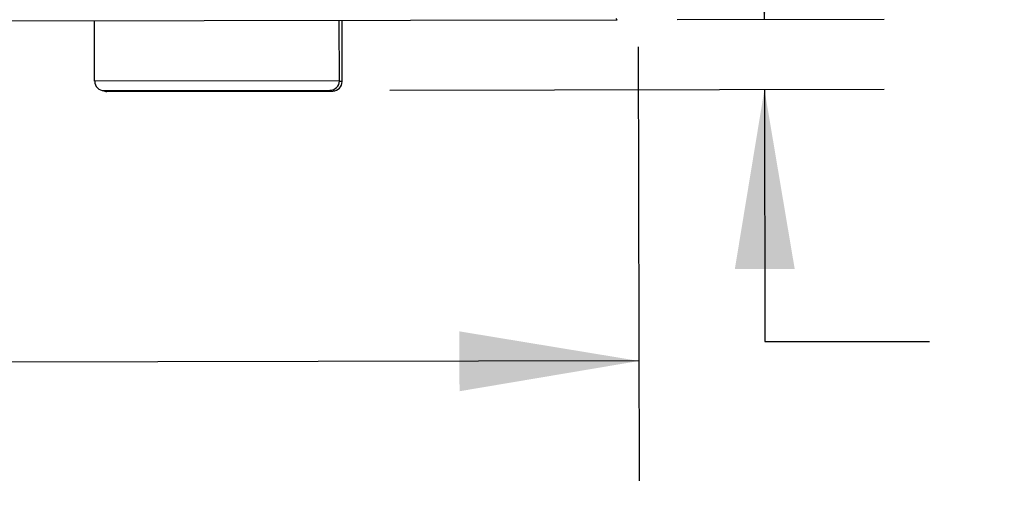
# Model space of a CAD drawing. Header units: inches. Extents: x 0 to 17, y 0 to 11.
# Tile 25 of 46: x 10 to 11, y 3.1 to 3.6. Entities that reach past the tile are written whole.
import ezdxf

# ---------------------------------------------------------------- set-up
doc = ezdxf.new("R2010")
doc.units = ezdxf.units.IN
doc.header["$LTSCALE"] = 0.935
doc.header["$MEASUREMENT"] = 0
doc.layers.get('0').update_dxf_attribs({"linetype": 'CONTINUOUS'})
doc.styles.get("Standard").update_dxf_attribs({"font": 'txt', "width": 0.8})
doc.dimstyles.new('DIMSTYLE_1', dxfattribs={"dimtxt": 0.15625, "dimasz": 0.1875, "dimexe": 0.125, "dimexo": 0.0625, "dimgap": 0.078125, "dimtad": 0, "dimtih": 1, "dimtoh": 1, "dimlfac": 2, "dimzin": 4, "dimdsep": 46, "dimtxsty": 'Standard', "dimblk": '_FILLED', "dimblk1": '_FILLED', "dimblk2": '_FILLED', "dimcen": 0.09, "dimazin": 1, "dimtfac": 1, "dimtofl": 0, "dimtmove": 0, "dimatfit": 3, "dimldrblk": '_FILLED', "dimfxl": 1, "dimtolj": 1, "dimtzin": 4, "dimarcsym": 0})

# ---------------------------------------------------------------- blocks, each defined once
blk = doc.blocks.new('_FILLED')
at = {"color": 0, "linetype": 'ByBlock'}
blk.add_solid([(0, 0), (-1, 0.1667), (-1, -0.1667)], dxfattribs=at)
blk = doc.blocks.new('*D2')
at = {"color": 2, "linetype": 'Continuous', "transparency": 16777216}
for p, q in [((10.6117, 3.5837), (10.6126, 3.1308)), ((6.39, 3.5613), (6.3908, 3.1229)), ((6.3906, 3.2479), (8.0484, 3.251)), ((10.6124, 3.2558), (8.9546, 3.2527))]:
    blk.add_line(p, q, dxfattribs=at)
at = {"color": 2, "linetype": 'Continuous', "transparency": 16777216, "xscale": 0.1875, "yscale": 0.1875, "zscale": 0.1875}
for p, rotation in [((10.6124, 3.2558), 0.106889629), ((6.3906, 3.2479), 180.106889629)]:
    blk.add_blockref('_FILLED', p, dxfattribs=dict(at, rotation=rotation))
at = {"color": 2, "linetype": 'Continuous', "transparency": 16777216, "insert": (8.5015, 3.3299), "char_height": 0.15625, "width": 1.125, "attachment_point": 2, "line_spacing_factor": 0.9}
blk.add_mtext('{\\ftxt;\\W0.0001;\\H0.0001;\\~}{\\ftxt;\\W4.8;\\H0.15625; }{\\ftxt;\\W0.0001;\\H0.0001;\\~}', dxfattribs=at)
blk = doc.blocks.new('*D3')
at = {"color": 2, "linetype": 'Continuous', "transparency": 16777216}
for p, q in [((10.7433, 3.6123), (10.7423, 4.1123)), ((10.6522, 3.6121), (10.8683, 3.6126)), ((10.3522, 3.5385), (10.8684, 3.5395)), ((10.7434, 3.5393), (10.7439, 3.2762)), ((10.7439, 3.2762), (10.9158, 3.2762))]:
    blk.add_line(p, q, dxfattribs=at)
at = {"color": 2, "linetype": 'Continuous', "transparency": 16777216, "xscale": 0.1875, "yscale": 0.1875, "zscale": 0.1875}
for p, rotation in [((10.7433, 3.6123), 270.1068512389), ((10.7434, 3.5393), 90.1068512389)]:
    blk.add_blockref('_FILLED', p, dxfattribs=dict(at, rotation=rotation))

msp = doc.modelspace()

# ---------------------------------------------------------------- linework, layer by layer
at = {"color": 7, "linetype": 'Continuous'}
for p, q in [((6.4096, 3.6042), (10.5897, 3.612)), ((10.0439, 3.5478), (10.0438, 3.611)), ((10.2995, 3.5483), (10.2994, 3.6115)), ((10.3025, 3.5475), (10.3024, 3.6115)), ((10.5897, 3.612), (10.5885, 3.6132)), ((10.2995, 3.5483), (10.0439, 3.5478)), ((10.0439, 3.5478), (10.0439, 3.5478)), ((10.3025, 3.5475), (10.2994, 3.5475)), ((10.0538, 3.538), (10.2897, 3.5384)), ((10.0567, 3.5372), (10.2927, 3.5376))]:
    msp.add_line(p, q, dxfattribs=at)
for centre, start, end in [((10.0538, 3.5478), 180.1069, 270.1069), ((10.2897, 3.5482), 270.1069, 0.1069), ((10.2926, 3.5475), 270.1069, 0.1069), ((10.0567, 3.547), 246.0185, 270.1069)]:
    msp.add_arc(centre, 0.00983, start, end, dxfattribs=at)

# ---------------------------------------------------------------- dimensions: what is measured, and where the dimension line sits
at = {"color": 2, "linetype": 'Continuous'}
for base, p1, p2, angle, text, picture, middle in [((10.7433, 3.6123), (10.2897, 3.5384), (10.9308, 3.6127), 90.1069, ' ', '*D3', (10.9939, 3.1981)), ((10.6124, 3.2558), (6.3899, 3.6238), (10.6116, 3.6462), 0.1069, '{\\ftxt;\\W0.0001;\\H0.0001;\\~}{\\ftxt;\\W4.8;\\H0.15625; }{\\ftxt;\\W0.0001;\\H0.0001;\\~}', '*D2', (8.5015, 3.2518))]:
    dim = msp.add_linear_dim(base=base, p1=p1, p2=p2, angle=angle, text=text, dimstyle='DIMSTYLE_1', dxfattribs=at)
    dim.commit()
    dim.dimension.update_dxf_attribs({"geometry": picture, "text_midpoint": middle, "dimtype": 160})

doc.saveas('drawing.dxf')
